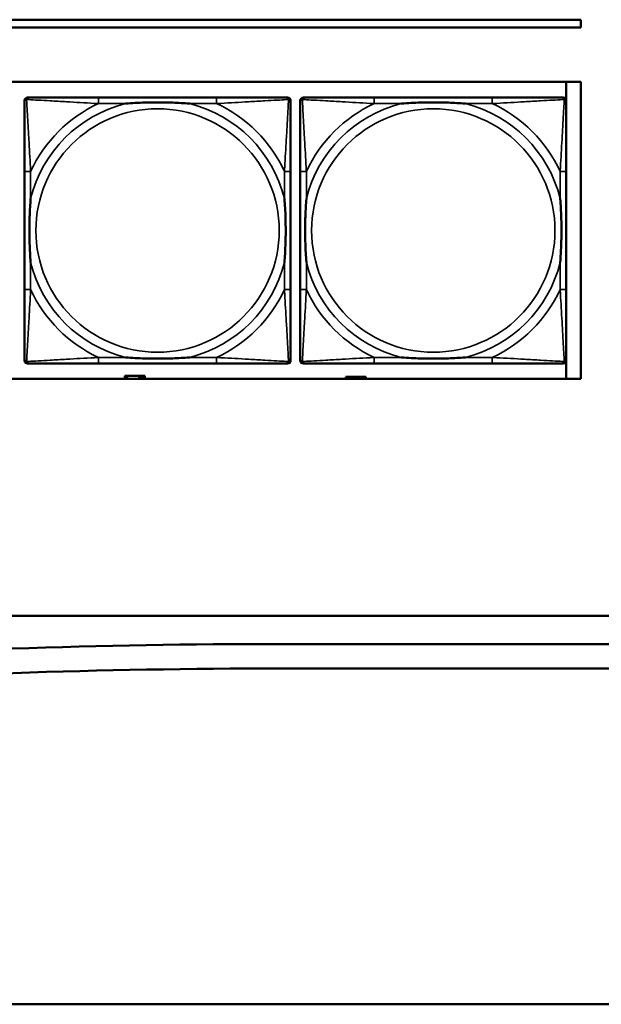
# Model space of a CAD drawing. Header units: inches. Extents: x 1.4 to 53.9, y 1.3 to 58.
# Tile 130 of 227: x 35.1 to 36.6, y 36.4 to 38.9. Entities that reach past the tile are written whole.
import ezdxf

# ---------------------------------------------------------------- set-up
doc = ezdxf.new("R2010")
doc.units = ezdxf.units.IN
doc.header["$MEASUREMENT"] = 0
doc.layers.add('Visible (ANSI)', color=7, linetype='Continuous', lineweight=50)
doc.layers.add('Visible Narrow (ANSI)', color=7, linetype='Continuous', lineweight=35)

msp = doc.modelspace()

# ---------------------------------------------------------------- linework, layer by layer
at = {"layer": 'Visible (ANSI)'}
for p, q in [((28.3757, 38.9161), (36.5227, 38.9161)), ((36.5227, 38.9161), (36.5227, 38.8961)), ((36.5227, 38.8961), (28.3757, 38.8961)), ((19.4287, 38.7561), (36.5227, 38.7561)), ((36.4856, 38.7561), (36.4856, 38.7094)), ((36.5227, 38.7561), (36.5227, 37.9914)), ((35.0986, 38.7158), (35.1025, 38.7158)), ((35.5852, 38.7158), (35.2813, 38.7158)), ((35.7639, 38.7158), (35.7679, 38.7158)), ((35.8086, 38.7158), (35.8125, 38.7158)), ((36.2952, 38.7158), (35.9913, 38.7158)), ((36.4739, 38.7158), (36.4779, 38.7158)), ((35.0907, 38.0386), (35.0907, 38.7079)), ((35.7757, 38.7079), (35.7757, 38.704)), ((35.8007, 38.0386), (35.8007, 38.7079)), ((36.4857, 38.7079), (36.4857, 38.704)), ((35.0907, 38.5253), (35.0907, 38.2213)), ((35.7757, 38.2213), (35.7757, 38.5253)), ((35.8007, 38.5253), (35.8007, 38.2213)), ((36.4857, 38.2213), (36.4857, 38.5253)), ((35.7679, 38.0308), (35.0986, 38.0308)), ((35.2813, 38.0308), (35.5852, 38.0308)), ((35.7757, 38.0426), (35.7757, 38.0386)), ((36.4779, 38.0308), (35.8086, 38.0308)), ((35.9913, 38.0308), (36.2952, 38.0308)), ((36.4856, 38.0371), (36.4856, 37.9914)), ((36.4857, 38.0426), (36.4857, 38.0386)), ((36.5227, 37.9914), (19.4287, 37.9914)), ((35.3549, 37.9994), (35.3491, 37.9994)), ((35.3491, 37.9994), (35.3491, 37.9914)), ((35.3549, 37.9994), (35.3862, 37.9994)), ((35.3549, 37.9914), (35.3549, 37.9994)), ((35.3862, 37.9914), (35.3862, 37.9994)), ((35.3862, 37.9994), (35.3903, 37.9994)), ((35.3903, 37.9994), (35.3903, 37.9914)), ((35.3903, 37.9994), (35.3943, 37.9994)), ((35.4001, 37.9994), (35.3943, 37.9994)), ((35.3943, 37.9994), (35.3943, 37.9914)), ((35.4001, 37.9914), (35.4001, 37.9994)), ((35.9239, 37.9964), (35.9181, 37.9964)), ((35.9181, 37.9964), (35.9181, 37.9914)), ((35.9239, 37.9964), (35.9279, 37.9964)), ((35.9239, 37.9914), (35.9239, 37.9964)), ((35.9279, 37.9914), (35.9279, 37.9964)), ((35.9279, 37.9964), (35.932, 37.9964)), ((35.932, 37.9964), (35.932, 37.9914)), ((35.932, 37.9964), (35.9633, 37.9964)), ((35.9633, 37.9964), (35.9633, 37.9914)), ((35.9691, 37.9964), (35.9633, 37.9964)), ((35.9691, 37.9914), (35.9691, 37.9964)), ((18.5862, 37.3811), (44.7352, 37.3811)), ((35.7495, 37.3086), (45.3312, 37.3045)), ((50.4669, 37.2394), (35.7495, 37.2457)), ((18.8762, 36.3811), (36.6289, 36.3811))]:
    msp.add_line(p, q, dxfattribs=at)
for centre, radius, start, end in [((35.0986, 38.7079), 0.00787, 90, 180), ((35.1025, 38.704), 0.0118, 90, 180), ((35.7639, 38.704), 0.0118, 0, 90), ((35.7679, 38.7079), 0.00787, 0, 90), ((35.8086, 38.7079), 0.00787, 90, 180), ((35.8125, 38.704), 0.0118, 90, 180), ((36.4739, 38.704), 0.0118, 0, 90), ((36.4779, 38.7079), 0.00787, 0, 90), ((35.1025, 38.0426), 0.0118, 180, 270), ((35.0986, 38.0386), 0.00787, 180, 270), ((35.7639, 38.0426), 0.0118, 270, 360), ((35.7679, 38.0386), 0.00787, 270, 0), ((35.8125, 38.0426), 0.0118, 180, 270), ((35.8086, 38.0386), 0.00787, 180, 270), ((36.4739, 38.0426), 0.0118, 270, 360), ((36.4779, 38.0386), 0.00787, 270, 0), ((35.7409, 17.2771), 20.0315, 89.9755, 97.87687), ((35.7409, 17.2771), 19.9685, 89.9755, 97.87687)]:
    msp.add_arc(centre, radius, start, end, dxfattribs=at)
for points, knots in [([(35.2813, 38.7158), (35.2777, 38.7158), (35.2741, 38.7158), (35.2705, 38.7158), (35.2373, 38.7158), (35.2036, 38.7158), (35.1727, 38.7158), (35.1458, 38.7158), (35.1202, 38.7158), (35.1068, 38.7158), (35.1052, 38.7158), (35.1037, 38.7158), (35.1025, 38.7158)], [0, 0, 0, 0, 0.0272471, 0.0272471, 0.0272471, 0.2790553, 0.2790553, 0.2790553, 0.4988354, 0.4988354, 0.4988354, 0.5252205, 0.5252205, 0.5252205, 0.5252205]), ([(35.7639, 38.7158), (35.749, 38.7158), (35.7074, 38.7158), (35.6668, 38.7158), (35.6403, 38.7158), (35.6124, 38.7158), (35.5852, 38.7158)], [-0.5252205, -0.5252205, -0.5252205, -0.5252205, -0.20743, -0.20743, -0.20743, 0, 0, 0, 0]), ([(35.9913, 38.7158), (35.9877, 38.7158), (35.9841, 38.7158), (35.9805, 38.7158), (35.9473, 38.7158), (35.9136, 38.7158), (35.8827, 38.7158), (35.8558, 38.7158), (35.8302, 38.7158), (35.8168, 38.7158), (35.8152, 38.7158), (35.8137, 38.7158), (35.8125, 38.7158)], [0, 0, 0, 0, 0.0272471, 0.0272471, 0.0272471, 0.2790553, 0.2790553, 0.2790553, 0.4988354, 0.4988354, 0.4988354, 0.5252205, 0.5252205, 0.5252205, 0.5252205]), ([(36.4739, 38.7158), (36.459, 38.7158), (36.4174, 38.7158), (36.3768, 38.7158), (36.3503, 38.7158), (36.3224, 38.7158), (36.2952, 38.7158)], [-0.5252205, -0.5252205, -0.5252205, -0.5252205, -0.20743, -0.20743, -0.20743, 0, 0, 0, 0]), ([(35.0907, 38.704), (35.0907, 38.6891), (35.0907, 38.6475), (35.0907, 38.6069), (35.0907, 38.5803), (35.0907, 38.5525), (35.0907, 38.5253)], [-0.5252205, -0.5252205, -0.5252205, -0.5252205, -0.20743, -0.20743, -0.20743, 0, 0, 0, 0]), ([(35.3505, 38.7001), (35.3509, 38.7001), (35.3513, 38.7001), (35.3678, 38.7014), (35.3839, 38.7022), (35.4069, 38.7029), (35.4136, 38.7031), (35.4227, 38.7032), (35.4252, 38.7032), (35.4293, 38.7032), (35.4309, 38.7032), (35.434, 38.7032), (35.4355, 38.7032), (35.4391, 38.7032), (35.4412, 38.7032), (35.4473, 38.7032), (35.4515, 38.7031), (35.4612, 38.7029), (35.4668, 38.7027), (35.4866, 38.702), (35.5006, 38.7012), (35.5151, 38.7001), (35.5155, 38.7001), (35.516, 38.7001)], [-0.416114, -0.416114, -0.416114, -0.416114, -0.4127691, -0.4127691, -0.2896446, -0.2896446, -0.2388934, -0.2388934, -0.2201881, -0.2201881, -0.2080204, -0.2080204, -0.196499, -0.196499, -0.1809939, -0.1809939, -0.149741, -0.149741, -0.1073162, -0.1073162, 0, 0, 0.0033356, 0.0033356, 0.0033356, 0.0033356]), ([(35.7757, 38.5253), (35.7757, 38.5288), (35.7757, 38.5324), (35.7757, 38.536), (35.7757, 38.5692), (35.7757, 38.6029), (35.7757, 38.6338), (35.7757, 38.6607), (35.7757, 38.6863), (35.7757, 38.6997), (35.7757, 38.7013), (35.7757, 38.7028), (35.7757, 38.704)], [0, 0, 0, 0, 0.0272471, 0.0272471, 0.0272471, 0.2790553, 0.2790553, 0.2790553, 0.4988354, 0.4988354, 0.4988354, 0.5252205, 0.5252205, 0.5252205, 0.5252205]), ([(35.8007, 38.704), (35.8007, 38.6891), (35.8007, 38.6475), (35.8007, 38.6069), (35.8007, 38.5803), (35.8007, 38.5525), (35.8007, 38.5253)], [-0.5252205, -0.5252205, -0.5252205, -0.5252205, -0.20743, -0.20743, -0.20743, 0, 0, 0, 0]), ([(36.0605, 38.7001), (36.0609, 38.7001), (36.0613, 38.7001), (36.0778, 38.7014), (36.0939, 38.7022), (36.1169, 38.7029), (36.1236, 38.7031), (36.1327, 38.7032), (36.1352, 38.7032), (36.1393, 38.7032), (36.1409, 38.7032), (36.144, 38.7032), (36.1455, 38.7032), (36.1491, 38.7032), (36.1512, 38.7032), (36.1573, 38.7032), (36.1615, 38.7031), (36.1712, 38.7029), (36.1768, 38.7027), (36.1966, 38.702), (36.2106, 38.7012), (36.2251, 38.7001), (36.2255, 38.7001), (36.226, 38.7001)], [-0.416114, -0.416114, -0.416114, -0.416114, -0.4127691, -0.4127691, -0.2896446, -0.2896446, -0.2388934, -0.2388934, -0.2201881, -0.2201881, -0.2080204, -0.2080204, -0.196499, -0.196499, -0.1809939, -0.1809939, -0.149741, -0.149741, -0.1073162, -0.1073162, 0, 0, 0.0033356, 0.0033356, 0.0033356, 0.0033356]), ([(36.4857, 38.5253), (36.4857, 38.5288), (36.4857, 38.5324), (36.4857, 38.536), (36.4857, 38.5692), (36.4857, 38.6029), (36.4857, 38.6338), (36.4857, 38.6607), (36.4857, 38.6863), (36.4857, 38.6997), (36.4857, 38.7013), (36.4857, 38.7028), (36.4857, 38.704)], [0, 0, 0, 0, 0.0272471, 0.0272471, 0.0272471, 0.2790553, 0.2790553, 0.2790553, 0.4988354, 0.4988354, 0.4988354, 0.5252205, 0.5252205, 0.5252205, 0.5252205]), ([(35.1064, 38.2906), (35.1064, 38.291), (35.1064, 38.2914), (35.1051, 38.3079), (35.1043, 38.324), (35.1036, 38.3469), (35.1034, 38.3536), (35.1033, 38.3628), (35.1033, 38.3653), (35.1033, 38.3694), (35.1033, 38.371), (35.1033, 38.3741), (35.1033, 38.3756), (35.1033, 38.3792), (35.1033, 38.3812), (35.1034, 38.3874), (35.1034, 38.3916), (35.1036, 38.4013), (35.1038, 38.4069), (35.1045, 38.4267), (35.1053, 38.4407), (35.1064, 38.4552), (35.1064, 38.4556), (35.1064, 38.456)], [-0.416114, -0.416114, -0.416114, -0.416114, -0.4127691, -0.4127691, -0.2896446, -0.2896446, -0.2388934, -0.2388934, -0.2201881, -0.2201881, -0.2080204, -0.2080204, -0.196499, -0.196499, -0.1809939, -0.1809939, -0.149741, -0.149741, -0.1073162, -0.1073162, 0, 0, 0.0033356, 0.0033356, 0.0033356, 0.0033356]), ([(35.76, 38.456), (35.76, 38.4556), (35.76, 38.4552), (35.7613, 38.4387), (35.7622, 38.4226), (35.7629, 38.3997), (35.763, 38.393), (35.7631, 38.3838), (35.7631, 38.3813), (35.7632, 38.3772), (35.7632, 38.3756), (35.7632, 38.3725), (35.7632, 38.371), (35.7631, 38.3674), (35.7631, 38.3653), (35.7631, 38.3592), (35.763, 38.355), (35.7628, 38.3453), (35.7626, 38.3397), (35.7619, 38.3199), (35.7611, 38.3059), (35.76, 38.2914), (35.76, 38.291), (35.76, 38.2906)], [-0.416114, -0.416114, -0.416114, -0.416114, -0.4127691, -0.4127691, -0.2896446, -0.2896446, -0.2388934, -0.2388934, -0.2201881, -0.2201881, -0.2080204, -0.2080204, -0.196499, -0.196499, -0.1809939, -0.1809939, -0.149741, -0.149741, -0.1073162, -0.1073162, 0, 0, 0.0033356, 0.0033356, 0.0033356, 0.0033356]), ([(35.8164, 38.2906), (35.8164, 38.291), (35.8164, 38.2914), (35.8151, 38.3079), (35.8143, 38.324), (35.8136, 38.3469), (35.8134, 38.3536), (35.8133, 38.3628), (35.8133, 38.3653), (35.8133, 38.3694), (35.8133, 38.371), (35.8133, 38.3741), (35.8133, 38.3756), (35.8133, 38.3792), (35.8133, 38.3812), (35.8134, 38.3874), (35.8134, 38.3916), (35.8136, 38.4013), (35.8138, 38.4069), (35.8145, 38.4267), (35.8153, 38.4407), (35.8164, 38.4552), (35.8164, 38.4556), (35.8164, 38.456)], [-0.416114, -0.416114, -0.416114, -0.416114, -0.4127691, -0.4127691, -0.2896446, -0.2896446, -0.2388934, -0.2388934, -0.2201881, -0.2201881, -0.2080204, -0.2080204, -0.196499, -0.196499, -0.1809939, -0.1809939, -0.149741, -0.149741, -0.1073162, -0.1073162, 0, 0, 0.0033356, 0.0033356, 0.0033356, 0.0033356]), ([(36.47, 38.456), (36.47, 38.4556), (36.47, 38.4552), (36.4713, 38.4387), (36.4722, 38.4226), (36.4729, 38.3997), (36.473, 38.393), (36.4731, 38.3838), (36.4731, 38.3813), (36.4732, 38.3772), (36.4732, 38.3756), (36.4732, 38.3725), (36.4732, 38.371), (36.4731, 38.3674), (36.4731, 38.3653), (36.4731, 38.3592), (36.473, 38.355), (36.4728, 38.3453), (36.4726, 38.3397), (36.4719, 38.3199), (36.4711, 38.3059), (36.47, 38.2914), (36.47, 38.291), (36.47, 38.2906)], [-0.416114, -0.416114, -0.416114, -0.416114, -0.4127691, -0.4127691, -0.2896446, -0.2896446, -0.2388934, -0.2388934, -0.2201881, -0.2201881, -0.2080204, -0.2080204, -0.196499, -0.196499, -0.1809939, -0.1809939, -0.149741, -0.149741, -0.1073162, -0.1073162, 0, 0, 0.0033356, 0.0033356, 0.0033356, 0.0033356]), ([(35.0907, 38.2213), (35.0907, 38.1941), (35.0907, 38.1663), (35.0907, 38.1397), (35.0907, 38.0991), (35.0907, 38.0575), (35.0907, 38.0426)], [3.9382945, 3.9382945, 3.9382945, 3.9382945, 4.1457245, 4.1457245, 4.1457245, 4.463515, 4.463515, 4.463515, 4.463515]), ([(35.7757, 38.0426), (35.7757, 38.0575), (35.7757, 38.0991), (35.7757, 38.1397), (35.7757, 38.1663), (35.7757, 38.1941), (35.7757, 38.2213)], [-0.5252205, -0.5252205, -0.5252205, -0.5252205, -0.20743, -0.20743, -0.20743, 0, 0, 0, 0]), ([(35.8007, 38.2213), (35.8007, 38.1941), (35.8007, 38.1663), (35.8007, 38.1397), (35.8007, 38.0991), (35.8007, 38.0575), (35.8007, 38.0426)], [3.9382945, 3.9382945, 3.9382945, 3.9382945, 4.1457245, 4.1457245, 4.1457245, 4.463515, 4.463515, 4.463515, 4.463515]), ([(36.4857, 38.0426), (36.4857, 38.0575), (36.4857, 38.0991), (36.4857, 38.1397), (36.4857, 38.1663), (36.4857, 38.1941), (36.4857, 38.2213)], [-0.5252205, -0.5252205, -0.5252205, -0.5252205, -0.20743, -0.20743, -0.20743, 0, 0, 0, 0]), ([(35.1025, 38.0308), (35.1174, 38.0308), (35.159, 38.0308), (35.1996, 38.0308), (35.2262, 38.0308), (35.254, 38.0308), (35.2813, 38.0308)], [-0.5252205, -0.5252205, -0.5252205, -0.5252205, -0.20743, -0.20743, -0.20743, 0, 0, 0, 0]), ([(35.516, 38.0465), (35.5155, 38.0465), (35.5151, 38.0465), (35.5006, 38.0454), (35.4866, 38.0446), (35.4668, 38.0439), (35.4612, 38.0437), (35.4515, 38.0435), (35.4473, 38.0434), (35.4412, 38.0434), (35.4391, 38.0434), (35.4355, 38.0434), (35.434, 38.0434), (35.4309, 38.0434), (35.4293, 38.0434), (35.4252, 38.0434), (35.4227, 38.0434), (35.4136, 38.0435), (35.4069, 38.0437), (35.3839, 38.0444), (35.3678, 38.0452), (35.3513, 38.0465), (35.3509, 38.0465), (35.3505, 38.0465)], [-0.4149464, -0.4149464, -0.4149464, -0.4149464, -0.41162, -0.41162, -0.3046026, -0.3046026, -0.2622958, -0.2622958, -0.23113, -0.23113, -0.215668, -0.215668, -0.2041787, -0.2041787, -0.1920448, -0.1920448, -0.1733916, -0.1733916, -0.1227817, -0.1227817, 0, 0, 0.0033356, 0.0033356, 0.0033356, 0.0033356]), ([(35.5852, 38.0308), (35.6124, 38.0308), (35.6403, 38.0308), (35.6668, 38.0308), (35.7074, 38.0308), (35.749, 38.0308), (35.7639, 38.0308)], [3.9382945, 3.9382945, 3.9382945, 3.9382945, 4.1457245, 4.1457245, 4.1457245, 4.463515, 4.463515, 4.463515, 4.463515]), ([(35.8125, 38.0308), (35.8274, 38.0308), (35.869, 38.0308), (35.9096, 38.0308), (35.9362, 38.0308), (35.964, 38.0308), (35.9913, 38.0308)], [-0.5252205, -0.5252205, -0.5252205, -0.5252205, -0.20743, -0.20743, -0.20743, 0, 0, 0, 0]), ([(36.226, 38.0465), (36.2255, 38.0465), (36.2251, 38.0465), (36.2106, 38.0454), (36.1966, 38.0446), (36.1768, 38.0439), (36.1712, 38.0437), (36.1615, 38.0435), (36.1573, 38.0434), (36.1512, 38.0434), (36.1491, 38.0434), (36.1455, 38.0434), (36.144, 38.0434), (36.1409, 38.0434), (36.1393, 38.0434), (36.1352, 38.0434), (36.1327, 38.0434), (36.1236, 38.0435), (36.1169, 38.0437), (36.0939, 38.0444), (36.0778, 38.0452), (36.0613, 38.0465), (36.0609, 38.0465), (36.0605, 38.0465)], [-0.4149464, -0.4149464, -0.4149464, -0.4149464, -0.41162, -0.41162, -0.3046026, -0.3046026, -0.2622958, -0.2622958, -0.23113, -0.23113, -0.215668, -0.215668, -0.2041787, -0.2041787, -0.1920448, -0.1920448, -0.1733916, -0.1733916, -0.1227817, -0.1227817, 0, 0, 0.0033356, 0.0033356, 0.0033356, 0.0033356]), ([(36.2952, 38.0308), (36.3224, 38.0308), (36.3503, 38.0308), (36.3768, 38.0308), (36.4174, 38.0308), (36.459, 38.0308), (36.4739, 38.0308)], [3.9382945, 3.9382945, 3.9382945, 3.9382945, 4.1457245, 4.1457245, 4.1457245, 4.463515, 4.463515, 4.463515, 4.463515])]:
    msp.add_open_spline(points, degree=3, knots=knots, dxfattribs=at)
at = {"layer": 'Visible Narrow (ANSI)'}
for p, q in [((35.2813, 38.7158), (35.2813, 38.7001)), ((35.5852, 38.7158), (35.5852, 38.7001)), ((35.9913, 38.7158), (35.9913, 38.7001)), ((36.2952, 38.7158), (36.2952, 38.7001)), ((35.2813, 38.7001), (35.3505, 38.7001)), ((35.516, 38.7001), (35.5852, 38.7001)), ((35.9913, 38.7001), (36.0605, 38.7001)), ((36.226, 38.7001), (36.2952, 38.7001)), ((35.1064, 38.5253), (35.0907, 38.5253)), ((35.1064, 38.456), (35.1064, 38.5253)), ((35.7757, 38.5253), (35.76, 38.5253)), ((35.76, 38.5253), (35.76, 38.456)), ((35.8164, 38.5253), (35.8007, 38.5253)), ((35.8164, 38.456), (35.8164, 38.5253)), ((36.4857, 38.5253), (36.47, 38.5253)), ((36.47, 38.5253), (36.47, 38.456)), ((35.1064, 38.2213), (35.1064, 38.2906)), ((35.76, 38.2906), (35.76, 38.2213)), ((35.8164, 38.2213), (35.8164, 38.2906)), ((36.47, 38.2906), (36.47, 38.2213)), ((35.1064, 38.2213), (35.0907, 38.2213)), ((35.7757, 38.2213), (35.76, 38.2213)), ((35.8164, 38.2213), (35.8007, 38.2213)), ((36.4857, 38.2213), (36.47, 38.2213)), ((35.2813, 38.0465), (35.2813, 38.0308)), ((35.3505, 38.0465), (35.2813, 38.0465)), ((35.5852, 38.0465), (35.516, 38.0465)), ((35.5852, 38.0465), (35.5852, 38.0308)), ((35.9913, 38.0465), (35.9913, 38.0308)), ((36.0605, 38.0465), (35.9913, 38.0465)), ((36.2952, 38.0465), (36.226, 38.0465)), ((36.2952, 38.0465), (36.2952, 38.0308))]:
    msp.add_line(p, q, dxfattribs=at)
for centre in [(35.4332, 38.3733), (36.1432, 38.3733)]:
    msp.add_circle(centre, 0.3133, dxfattribs=at)
for centre, radius, start, end in [((35.4332, 38.3733), 0.3371, 104.2103, 165.7897), ((35.4332, 38.3733), 0.3604, 114.9407, 155.0593), ((35.4332, 38.3733), 0.3371, 14.2103, 75.7897), ((35.4332, 38.3733), 0.3604, 24.9407, 65.0593), ((36.1432, 38.3733), 0.3371, 104.2103, 165.7897), ((36.1432, 38.3733), 0.3604, 114.9407, 155.0593), ((36.1432, 38.3733), 0.3371, 14.2103, 75.7897), ((36.1432, 38.3733), 0.3604, 24.9407, 65.0593), ((35.4332, 38.3733), 0.3371, 194.2103, 255.7897), ((35.4332, 38.3733), 0.3371, 284.2103, 345.7897), ((36.1432, 38.3733), 0.3371, 194.2103, 255.7897), ((36.1432, 38.3733), 0.3371, 284.2103, 345.7897), ((35.4332, 38.3733), 0.3604, 204.9407, 245.0593), ((35.4332, 38.3733), 0.3604, 294.9407, 335.0593), ((36.1432, 38.3733), 0.3604, 204.9407, 245.0593), ((36.1432, 38.3733), 0.3604, 294.9407, 335.0593)]:
    msp.add_arc(centre, radius, start, end, dxfattribs=at)
for points, knots in [([(35.0907, 38.704), (35.0907, 38.7046), (35.0908, 38.7052), (35.091, 38.7062), (35.0912, 38.7066), (35.0915, 38.7073), (35.0917, 38.7075), (35.0919, 38.7079), (35.092, 38.708), (35.0924, 38.7084), (35.0926, 38.7087), (35.0933, 38.7093), (35.0938, 38.7096), (35.0949, 38.7101), (35.0954, 38.7104), (35.096, 38.7105)], [-0.02627331, -0.02627331, -0.02627331, -0.02627331, -0.02158775, -0.02158775, -0.01736415, -0.01736415, -0.0147244, -0.0147244, -0.01307456, -0.01307456, -0.00977487, -0.00977487, -0.00449537, -0.00449537, 0.00012419, 0.00012419, 0.00012419, 0.00012419]), ([(35.096, 38.7105), (35.0962, 38.7111), (35.0964, 38.7117), (35.0969, 38.7127), (35.0972, 38.7132), (35.0979, 38.7139), (35.0981, 38.7142), (35.0985, 38.7145), (35.0986, 38.7146), (35.099, 38.7149), (35.0993, 38.715), (35.0999, 38.7153), (35.1004, 38.7155), (35.1013, 38.7157), (35.1019, 38.7158), (35.1025, 38.7158)], [-0.00012419, -0.00012419, -0.00012419, -0.00012419, 0.00449537, 0.00449537, 0.00977487, 0.00977487, 0.01307456, 0.01307456, 0.0147244, 0.0147244, 0.01736415, 0.01736415, 0.02158775, 0.02158775, 0.02627331, 0.02627331, 0.02627331, 0.02627331]), ([(35.1064, 38.5253), (35.1062, 38.529), (35.106, 38.5328), (35.1045, 38.5601), (35.1031, 38.5843), (35.1009, 38.6222), (35.1001, 38.6362), (35.0981, 38.6714), (35.097, 38.6916), (35.0962, 38.707), (35.0961, 38.7088), (35.096, 38.7105)], [0, 0, 0, 0, 0.0278591, 0.0278591, 0.201273, 0.201273, 0.3066357, 0.3066357, 0.475216, 0.475216, 0.5007189, 0.5007189, 0.5007189, 0.5007189]), ([(35.096, 38.7105), (35.0977, 38.7104), (35.0995, 38.7103), (35.1149, 38.7095), (35.1351, 38.7084), (35.1703, 38.7065), (35.1844, 38.7056), (35.2222, 38.7034), (35.2464, 38.702), (35.2737, 38.7005), (35.2775, 38.7003), (35.2813, 38.7001)], [-0.5007189, -0.5007189, -0.5007189, -0.5007189, -0.475216, -0.475216, -0.3066357, -0.3066357, -0.201273, -0.201273, -0.0278591, -0.0278591, 0, 0, 0, 0]), ([(35.5852, 38.7001), (35.5889, 38.7003), (35.5927, 38.7005), (35.6201, 38.702), (35.6442, 38.7034), (35.6821, 38.7056), (35.6961, 38.7065), (35.7314, 38.7084), (35.7515, 38.7095), (35.7669, 38.7103), (35.7687, 38.7104), (35.7704, 38.7105)], [0, 0, 0, 0, 0.0278591, 0.0278591, 0.201273, 0.201273, 0.3066357, 0.3066357, 0.475216, 0.475216, 0.5007189, 0.5007189, 0.5007189, 0.5007189]), ([(35.7704, 38.7105), (35.7704, 38.7088), (35.7703, 38.707), (35.7694, 38.6916), (35.7684, 38.6714), (35.7664, 38.6362), (35.7656, 38.6222), (35.7633, 38.5843), (35.7619, 38.5601), (35.7604, 38.5328), (35.7602, 38.529), (35.76, 38.5253)], [-0.5007189, -0.5007189, -0.5007189, -0.5007189, -0.475216, -0.475216, -0.3066357, -0.3066357, -0.201273, -0.201273, -0.0278591, -0.0278591, 0, 0, 0, 0]), ([(35.7639, 38.7158), (35.7645, 38.7158), (35.7651, 38.7157), (35.7661, 38.7155), (35.7665, 38.7153), (35.7672, 38.715), (35.7674, 38.7149), (35.7678, 38.7146), (35.7679, 38.7145), (35.7683, 38.7142), (35.7686, 38.7139), (35.7692, 38.7132), (35.7695, 38.7127), (35.7701, 38.7117), (35.7703, 38.7111), (35.7704, 38.7105)], [-0.02627331, -0.02627331, -0.02627331, -0.02627331, -0.02158775, -0.02158775, -0.01736415, -0.01736415, -0.0147244, -0.0147244, -0.01307456, -0.01307456, -0.00977487, -0.00977487, -0.00449537, -0.00449537, 0.00012419, 0.00012419, 0.00012419, 0.00012419]), ([(35.7704, 38.7105), (35.771, 38.7104), (35.7716, 38.7101), (35.7726, 38.7096), (35.7731, 38.7093), (35.7738, 38.7087), (35.7741, 38.7084), (35.7744, 38.708), (35.7745, 38.7079), (35.7748, 38.7075), (35.7749, 38.7073), (35.7753, 38.7066), (35.7754, 38.7062), (35.7757, 38.7052), (35.7757, 38.7046), (35.7757, 38.704)], [-0.00012419, -0.00012419, -0.00012419, -0.00012419, 0.00449537, 0.00449537, 0.00977487, 0.00977487, 0.01307456, 0.01307456, 0.0147244, 0.0147244, 0.01736415, 0.01736415, 0.02158775, 0.02158775, 0.02627331, 0.02627331, 0.02627331, 0.02627331]), ([(35.8007, 38.704), (35.8007, 38.7046), (35.8008, 38.7052), (35.801, 38.7062), (35.8012, 38.7066), (35.8015, 38.7073), (35.8017, 38.7075), (35.8019, 38.7079), (35.802, 38.708), (35.8024, 38.7084), (35.8026, 38.7087), (35.8033, 38.7093), (35.8038, 38.7096), (35.8049, 38.7101), (35.8054, 38.7104), (35.806, 38.7105)], [-0.02627331, -0.02627331, -0.02627331, -0.02627331, -0.02158775, -0.02158775, -0.01736415, -0.01736415, -0.0147244, -0.0147244, -0.01307456, -0.01307456, -0.00977487, -0.00977487, -0.00449537, -0.00449537, 0.00012419, 0.00012419, 0.00012419, 0.00012419]), ([(35.806, 38.7105), (35.8062, 38.7111), (35.8064, 38.7117), (35.8069, 38.7127), (35.8072, 38.7132), (35.8079, 38.7139), (35.8081, 38.7142), (35.8085, 38.7145), (35.8086, 38.7146), (35.809, 38.7149), (35.8093, 38.715), (35.8099, 38.7153), (35.8104, 38.7155), (35.8113, 38.7157), (35.8119, 38.7158), (35.8125, 38.7158)], [-0.00012419, -0.00012419, -0.00012419, -0.00012419, 0.00449537, 0.00449537, 0.00977487, 0.00977487, 0.01307456, 0.01307456, 0.0147244, 0.0147244, 0.01736415, 0.01736415, 0.02158775, 0.02158775, 0.02627331, 0.02627331, 0.02627331, 0.02627331]), ([(35.8164, 38.5253), (35.8162, 38.529), (35.816, 38.5328), (35.8145, 38.5601), (35.8131, 38.5843), (35.8109, 38.6222), (35.8101, 38.6362), (35.8081, 38.6714), (35.807, 38.6916), (35.8062, 38.707), (35.8061, 38.7088), (35.806, 38.7105)], [0, 0, 0, 0, 0.0278591, 0.0278591, 0.201273, 0.201273, 0.3066357, 0.3066357, 0.475216, 0.475216, 0.5007189, 0.5007189, 0.5007189, 0.5007189]), ([(35.806, 38.7105), (35.8077, 38.7104), (35.8095, 38.7103), (35.8249, 38.7095), (35.8451, 38.7084), (35.8803, 38.7065), (35.8944, 38.7056), (35.9322, 38.7034), (35.9564, 38.702), (35.9837, 38.7005), (35.9875, 38.7003), (35.9913, 38.7001)], [-0.5007189, -0.5007189, -0.5007189, -0.5007189, -0.475216, -0.475216, -0.3066357, -0.3066357, -0.201273, -0.201273, -0.0278591, -0.0278591, 0, 0, 0, 0]), ([(36.2952, 38.7001), (36.2989, 38.7003), (36.3027, 38.7005), (36.3301, 38.702), (36.3542, 38.7034), (36.3921, 38.7056), (36.4061, 38.7065), (36.4414, 38.7084), (36.4615, 38.7095), (36.4769, 38.7103), (36.4787, 38.7104), (36.4804, 38.7105)], [0, 0, 0, 0, 0.0278591, 0.0278591, 0.201273, 0.201273, 0.3066357, 0.3066357, 0.475216, 0.475216, 0.5007189, 0.5007189, 0.5007189, 0.5007189]), ([(36.4804, 38.7105), (36.4804, 38.7088), (36.4803, 38.707), (36.4794, 38.6916), (36.4784, 38.6714), (36.4764, 38.6362), (36.4756, 38.6222), (36.4733, 38.5843), (36.4719, 38.5601), (36.4704, 38.5328), (36.4702, 38.529), (36.47, 38.5253)], [-0.5007189, -0.5007189, -0.5007189, -0.5007189, -0.475216, -0.475216, -0.3066357, -0.3066357, -0.201273, -0.201273, -0.0278591, -0.0278591, 0, 0, 0, 0]), ([(36.4739, 38.7158), (36.4745, 38.7158), (36.4751, 38.7157), (36.4761, 38.7155), (36.4765, 38.7153), (36.4772, 38.715), (36.4774, 38.7149), (36.4778, 38.7146), (36.4779, 38.7145), (36.4783, 38.7142), (36.4786, 38.7139), (36.4792, 38.7132), (36.4795, 38.7127), (36.4801, 38.7117), (36.4803, 38.7111), (36.4804, 38.7105)], [-0.02627331, -0.02627331, -0.02627331, -0.02627331, -0.02158775, -0.02158775, -0.01736415, -0.01736415, -0.0147244, -0.0147244, -0.01307456, -0.01307456, -0.00977487, -0.00977487, -0.00449537, -0.00449537, 0.00012419, 0.00012419, 0.00012419, 0.00012419]), ([(36.4804, 38.7105), (36.481, 38.7104), (36.4816, 38.7101), (36.4826, 38.7096), (36.4831, 38.7093), (36.4838, 38.7087), (36.4841, 38.7084), (36.4844, 38.708), (36.4845, 38.7079), (36.4848, 38.7075), (36.4849, 38.7073), (36.4853, 38.7066), (36.4854, 38.7062), (36.4857, 38.7052), (36.4857, 38.7046), (36.4857, 38.704)], [-0.00012419, -0.00012419, -0.00012419, -0.00012419, 0.00449537, 0.00449537, 0.00977487, 0.00977487, 0.01307456, 0.01307456, 0.0147244, 0.0147244, 0.01736415, 0.01736415, 0.02158775, 0.02158775, 0.02627331, 0.02627331, 0.02627331, 0.02627331]), ([(35.096, 38.0361), (35.0961, 38.0378), (35.0962, 38.0396), (35.097, 38.055), (35.0981, 38.0752), (35.1001, 38.1104), (35.1009, 38.1244), (35.1031, 38.1623), (35.1045, 38.1865), (35.106, 38.2138), (35.1062, 38.2176), (35.1064, 38.2213)], [-4.4390134, -4.4390134, -4.4390134, -4.4390134, -4.4135105, -4.4135105, -4.2449302, -4.2449302, -4.1395675, -4.1395675, -3.9661536, -3.9661536, -3.9382945, -3.9382945, -3.9382945, -3.9382945]), ([(35.76, 38.2213), (35.7602, 38.2176), (35.7604, 38.2138), (35.7619, 38.1865), (35.7633, 38.1623), (35.7656, 38.1244), (35.7664, 38.1104), (35.7684, 38.0752), (35.7694, 38.055), (35.7703, 38.0396), (35.7704, 38.0378), (35.7704, 38.0361)], [0, 0, 0, 0, 0.0278591, 0.0278591, 0.201273, 0.201273, 0.3066357, 0.3066357, 0.475216, 0.475216, 0.5007189, 0.5007189, 0.5007189, 0.5007189]), ([(35.806, 38.0361), (35.8061, 38.0378), (35.8062, 38.0396), (35.807, 38.055), (35.8081, 38.0752), (35.8101, 38.1104), (35.8109, 38.1244), (35.8131, 38.1623), (35.8145, 38.1865), (35.816, 38.2138), (35.8162, 38.2176), (35.8164, 38.2213)], [-4.4390134, -4.4390134, -4.4390134, -4.4390134, -4.4135105, -4.4135105, -4.2449302, -4.2449302, -4.1395675, -4.1395675, -3.9661536, -3.9661536, -3.9382945, -3.9382945, -3.9382945, -3.9382945]), ([(36.47, 38.2213), (36.4702, 38.2176), (36.4704, 38.2138), (36.4719, 38.1865), (36.4733, 38.1623), (36.4756, 38.1244), (36.4764, 38.1104), (36.4784, 38.0752), (36.4794, 38.055), (36.4803, 38.0396), (36.4804, 38.0378), (36.4804, 38.0361)], [0, 0, 0, 0, 0.0278591, 0.0278591, 0.201273, 0.201273, 0.3066357, 0.3066357, 0.475216, 0.475216, 0.5007189, 0.5007189, 0.5007189, 0.5007189]), ([(35.096, 38.0361), (35.0954, 38.0362), (35.0949, 38.0365), (35.0938, 38.037), (35.0933, 38.0373), (35.0926, 38.0379), (35.0924, 38.0382), (35.092, 38.0386), (35.0919, 38.0387), (35.0917, 38.0391), (35.0915, 38.0393), (35.0912, 38.04), (35.091, 38.0404), (35.0908, 38.0414), (35.0907, 38.042), (35.0907, 38.0426)], [-0.00012419, -0.00012419, -0.00012419, -0.00012419, 0.00449537, 0.00449537, 0.00977487, 0.00977487, 0.01307456, 0.01307456, 0.0147244, 0.0147244, 0.01736415, 0.01736415, 0.02158775, 0.02158775, 0.02627331, 0.02627331, 0.02627331, 0.02627331]), ([(35.2813, 38.0465), (35.2775, 38.0463), (35.2737, 38.0461), (35.2464, 38.0446), (35.2222, 38.0432), (35.1844, 38.041), (35.1703, 38.0401), (35.1351, 38.0382), (35.1149, 38.0371), (35.0995, 38.0363), (35.0977, 38.0362), (35.096, 38.0361)], [0, 0, 0, 0, 0.0278591, 0.0278591, 0.201273, 0.201273, 0.3066357, 0.3066357, 0.475216, 0.475216, 0.5007189, 0.5007189, 0.5007189, 0.5007189]), ([(35.1025, 38.0308), (35.1019, 38.0308), (35.1013, 38.0309), (35.1004, 38.0311), (35.0999, 38.0313), (35.0993, 38.0316), (35.099, 38.0317), (35.0986, 38.032), (35.0985, 38.0321), (35.0981, 38.0324), (35.0979, 38.0327), (35.0972, 38.0334), (35.0969, 38.0339), (35.0964, 38.0349), (35.0962, 38.0355), (35.096, 38.0361)], [-0.02627331, -0.02627331, -0.02627331, -0.02627331, -0.02158775, -0.02158775, -0.01736415, -0.01736415, -0.0147244, -0.0147244, -0.01307456, -0.01307456, -0.00977487, -0.00977487, -0.00449537, -0.00449537, 0.00012419, 0.00012419, 0.00012419, 0.00012419]), ([(35.7704, 38.0361), (35.7687, 38.0362), (35.7669, 38.0363), (35.7515, 38.0371), (35.7314, 38.0382), (35.6961, 38.0401), (35.6821, 38.041), (35.6442, 38.0432), (35.6201, 38.0446), (35.5927, 38.0461), (35.5889, 38.0463), (35.5852, 38.0465)], [-4.4390134, -4.4390134, -4.4390134, -4.4390134, -4.4135105, -4.4135105, -4.2449302, -4.2449302, -4.1395675, -4.1395675, -3.9661536, -3.9661536, -3.9382945, -3.9382945, -3.9382945, -3.9382945]), ([(35.7704, 38.0361), (35.7703, 38.0355), (35.7701, 38.0349), (35.7695, 38.0339), (35.7692, 38.0334), (35.7686, 38.0327), (35.7683, 38.0324), (35.7679, 38.0321), (35.7678, 38.032), (35.7674, 38.0317), (35.7672, 38.0316), (35.7665, 38.0313), (35.7661, 38.0311), (35.7651, 38.0309), (35.7645, 38.0308), (35.7639, 38.0308)], [-0.00012419, -0.00012419, -0.00012419, -0.00012419, 0.00449537, 0.00449537, 0.00977487, 0.00977487, 0.01307456, 0.01307456, 0.0147244, 0.0147244, 0.01736415, 0.01736415, 0.02158775, 0.02158775, 0.02627331, 0.02627331, 0.02627331, 0.02627331]), ([(35.7757, 38.0426), (35.7757, 38.042), (35.7757, 38.0414), (35.7754, 38.0404), (35.7753, 38.04), (35.7749, 38.0393), (35.7748, 38.0391), (35.7745, 38.0387), (35.7744, 38.0386), (35.7741, 38.0382), (35.7738, 38.0379), (35.7731, 38.0373), (35.7726, 38.037), (35.7716, 38.0365), (35.771, 38.0362), (35.7704, 38.0361)], [-0.02627331, -0.02627331, -0.02627331, -0.02627331, -0.02158775, -0.02158775, -0.01736415, -0.01736415, -0.0147244, -0.0147244, -0.01307456, -0.01307456, -0.00977487, -0.00977487, -0.00449537, -0.00449537, 0.00012419, 0.00012419, 0.00012419, 0.00012419]), ([(35.806, 38.0361), (35.8054, 38.0362), (35.8049, 38.0365), (35.8038, 38.037), (35.8033, 38.0373), (35.8026, 38.0379), (35.8024, 38.0382), (35.802, 38.0386), (35.8019, 38.0387), (35.8017, 38.0391), (35.8015, 38.0393), (35.8012, 38.04), (35.801, 38.0404), (35.8008, 38.0414), (35.8007, 38.042), (35.8007, 38.0426)], [-0.00012419, -0.00012419, -0.00012419, -0.00012419, 0.00449537, 0.00449537, 0.00977487, 0.00977487, 0.01307456, 0.01307456, 0.0147244, 0.0147244, 0.01736415, 0.01736415, 0.02158775, 0.02158775, 0.02627331, 0.02627331, 0.02627331, 0.02627331]), ([(35.9913, 38.0465), (35.9875, 38.0463), (35.9837, 38.0461), (35.9564, 38.0446), (35.9322, 38.0432), (35.8944, 38.041), (35.8803, 38.0401), (35.8451, 38.0382), (35.8249, 38.0371), (35.8095, 38.0363), (35.8077, 38.0362), (35.806, 38.0361)], [0, 0, 0, 0, 0.0278591, 0.0278591, 0.201273, 0.201273, 0.3066357, 0.3066357, 0.475216, 0.475216, 0.5007189, 0.5007189, 0.5007189, 0.5007189]), ([(35.8125, 38.0308), (35.8119, 38.0308), (35.8113, 38.0309), (35.8104, 38.0311), (35.8099, 38.0313), (35.8093, 38.0316), (35.809, 38.0317), (35.8086, 38.032), (35.8085, 38.0321), (35.8081, 38.0324), (35.8079, 38.0327), (35.8072, 38.0334), (35.8069, 38.0339), (35.8064, 38.0349), (35.8062, 38.0355), (35.806, 38.0361)], [-0.02627331, -0.02627331, -0.02627331, -0.02627331, -0.02158775, -0.02158775, -0.01736415, -0.01736415, -0.0147244, -0.0147244, -0.01307456, -0.01307456, -0.00977487, -0.00977487, -0.00449537, -0.00449537, 0.00012419, 0.00012419, 0.00012419, 0.00012419]), ([(36.4804, 38.0361), (36.4787, 38.0362), (36.4769, 38.0363), (36.4615, 38.0371), (36.4414, 38.0382), (36.4061, 38.0401), (36.3921, 38.041), (36.3542, 38.0432), (36.3301, 38.0446), (36.3027, 38.0461), (36.2989, 38.0463), (36.2952, 38.0465)], [-4.4390134, -4.4390134, -4.4390134, -4.4390134, -4.4135105, -4.4135105, -4.2449302, -4.2449302, -4.1395675, -4.1395675, -3.9661536, -3.9661536, -3.9382945, -3.9382945, -3.9382945, -3.9382945]), ([(36.4804, 38.0361), (36.4803, 38.0355), (36.4801, 38.0349), (36.4795, 38.0339), (36.4792, 38.0334), (36.4786, 38.0327), (36.4783, 38.0324), (36.4779, 38.0321), (36.4778, 38.032), (36.4774, 38.0317), (36.4772, 38.0316), (36.4765, 38.0313), (36.4761, 38.0311), (36.4751, 38.0309), (36.4745, 38.0308), (36.4739, 38.0308)], [-0.00012419, -0.00012419, -0.00012419, -0.00012419, 0.00449537, 0.00449537, 0.00977487, 0.00977487, 0.01307456, 0.01307456, 0.0147244, 0.0147244, 0.01736415, 0.01736415, 0.02158775, 0.02158775, 0.02627331, 0.02627331, 0.02627331, 0.02627331]), ([(36.4857, 38.0426), (36.4857, 38.042), (36.4857, 38.0414), (36.4854, 38.0404), (36.4853, 38.04), (36.4849, 38.0393), (36.4848, 38.0391), (36.4845, 38.0387), (36.4844, 38.0386), (36.4841, 38.0382), (36.4838, 38.0379), (36.4831, 38.0373), (36.4826, 38.037), (36.4816, 38.0365), (36.481, 38.0362), (36.4804, 38.0361)], [-0.02627331, -0.02627331, -0.02627331, -0.02627331, -0.02158775, -0.02158775, -0.01736415, -0.01736415, -0.0147244, -0.0147244, -0.01307456, -0.01307456, -0.00977487, -0.00977487, -0.00449537, -0.00449537, 0.00012419, 0.00012419, 0.00012419, 0.00012419])]:
    msp.add_open_spline(points, degree=3, knots=knots, dxfattribs=at)

doc.saveas('drawing.dxf')
